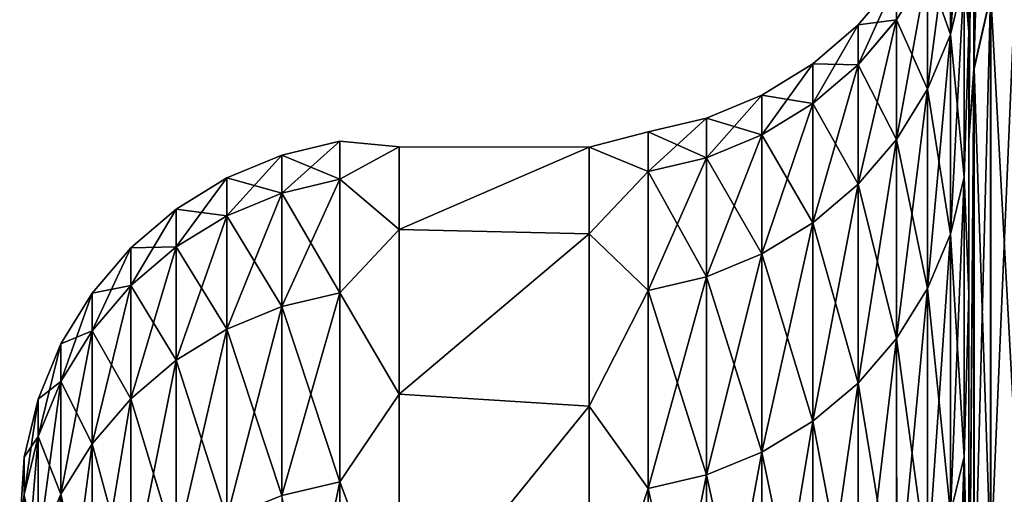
# Model space of a CAD drawing. Header units: metres. Extents: x -2 to 78, y -85 to 85.
# Tile 229 of 256: x 12.5 to 13.019, y -25.339 to -25.088. Entities that reach past the tile are written whole.
import ezdxf

# ---------------------------------------------------------------- set-up
doc = ezdxf.new("R2010")
doc.units = ezdxf.units.M
doc.layers.add('solid_20004802', color=7, linetype='CONTINUOUS')

msp = doc.modelspace()

# ---------------------------------------------------------------- linework, layer by layer
at = {"layer": 'solid_20004802'}
for points in [[(13.011479, -24.818729, 3.9873), (13.002761, -24.85821, 3.975345), (13.002753, -25.114285, 4.740092)], [(13.011472, -25.075573, 4.754345), (13.011479, -24.818729, 3.9873), (13.002753, -25.114285, 4.740092)], [(13.002831, -24.858196, -3.975139), (13, -25.151829, -4.722531), (13, -24.896456, -3.959157)], [(13.002831, -24.858196, -3.975139), (13.002838, -25.114267, -4.739888), (13, -25.151829, -4.722531)], [(13.002761, -24.85821, 3.975345), (13, -24.896416, 3.959101), (13, -25.151783, 4.722481)], [(13.002753, -25.114285, 4.740092), (13.002761, -24.85821, 3.975345), (13, -25.151783, 4.722481)], [(13.011557, -25.075548, -4.75412), (13.002838, -25.114267, -4.739888), (13.002831, -24.858196, -3.975139)], [(13, -24.896416, 3.959101), (13, -25.002163, 1.165332), (13, -25.094749, 1.938033)], [(13, -24.896416, 3.959101), (13, -25.094749, 1.938033), (13, -25.151783, 4.722481)], [(13, -25.151829, -4.722531), (13, -24.955835, -0.388889), (13, -24.896456, -3.959157)], [(13, -25.151829, -4.722531), (13, -25.002172, -1.165439), (13, -24.955835, -0.388889)], [(12.990292, -25.096127, 1.479522), (12.997583, -25.065763, 1.483003), (12.997583, -25.002224, 0.742711)], [(12.990292, -25.032736, 0.740968), (12.990292, -25.096127, 1.479522), (12.997583, -25.002224, 0.742711)], [(12.997583, -25.065763, 1.483003), (13, -25.094749, 1.938033), (13, -25.002163, 1.165332)], [(12.997583, -25.065763, -1.483003), (13, -25.002172, -1.165439), (13, -25.094767, -1.938138)], [(13, -25.151829, -4.722531), (13, -25.094767, -1.938138), (13, -25.002172, -1.165439)], [(12.978302, -25.124979, 1.476214), (12.990292, -25.096127, 1.479522), (12.990292, -25.032736, 0.740968)], [(12.978302, -25.061731, 0.739311), (12.978302, -25.124979, 1.476214), (12.990292, -25.032736, 0.740968)], [(12.978302, -25.061731, -0.739311), (12.990292, -25.032736, -0.740968), (12.990292, -25.096127, -1.479522)], [(12.990292, -25.096127, -1.479522), (12.990292, -25.032736, -0.740968), (12.997583, -25.065763, -1.483003)], [(13.025887, -25.038387, 4.768024), (13.011472, -25.075573, 4.754345), (13.011465, -25.377012, 5.504987)], [(13.025881, -25.340693, 5.520825), (13.025887, -25.038387, 4.768024), (13.011465, -25.377012, 5.504987)], [(13.025973, -25.038363, -4.767798), (13.025979, -25.340664, -5.520601), (13.011557, -25.075548, -4.75412)], [(12.961985, -25.088396, -0.737787), (12.978302, -25.061731, -0.739311), (12.978302, -25.124979, -1.476214)], [(12.961985, -25.088396, -0.737787), (12.961991, -25.067326), (12.978302, -25.061731, -0.739311)], [(12.961998, -25.088379, 0.737788), (12.962005, -25.151485, 1.473174), (12.978302, -25.061731, 0.739311)], [(12.962005, -25.151485, 1.473174), (12.978302, -25.124979, 1.476214), (12.978302, -25.061731, 0.739311)], [(12.978302, -25.124979, -1.476214), (12.978302, -25.061731, -0.739311), (12.990292, -25.096127, -1.479522)], [(12.94169, -25.112202, 0.736427), (12.961998, -25.088379, 0.737788), (12.961991, -25.067326)], [(12.941692, -25.091177), (12.94169, -25.112202, 0.736427), (12.961991, -25.067326)], [(12.941692, -25.091177), (12.961991, -25.067326), (12.961985, -25.088396, -0.737787)], [(12.990292, -25.201546, 2.213257), (12.997583, -25.171431, 2.218465), (12.997583, -25.065763, 1.483003)], [(12.990292, -25.096127, 1.479522), (12.990292, -25.201546, 2.213257), (12.997583, -25.065763, 1.483003)], [(12.990292, -25.096127, -1.479522), (12.997583, -25.065763, -1.483003), (12.997583, -25.171431, -2.218465)], [(12.997583, -25.171431, -2.218465), (12.997583, -25.065763, -1.483003), (13, -25.094767, -1.938138)], [(12.997583, -25.065763, 1.483003), (12.997583, -25.171431, 2.218465), (13, -25.094749, 1.938033)], [(13.011472, -25.075573, 4.754345), (13.002753, -25.114285, 4.740092), (13.002747, -25.41482, 5.488485)], [(13.011465, -25.377012, 5.504987), (13.011472, -25.075573, 4.754345), (13.002747, -25.41482, 5.488485)], [(13.011557, -25.075548, -4.75412), (13.011563, -25.376982, -5.504763), (13.002838, -25.114267, -4.739888)], [(13.025979, -25.340664, -5.520601), (13.011563, -25.376982, -5.504763), (13.011557, -25.075548, -4.75412)], [(12.941689, -25.175203, 1.470455), (12.962005, -25.151485, 1.473174), (12.961998, -25.088379, 0.737788)], [(12.94169, -25.112202, 0.736427), (12.941689, -25.175203, 1.470455), (12.961998, -25.088379, 0.737788)], [(12.941693, -25.112198, -0.736427), (12.941692, -25.091177), (12.961985, -25.088396, -0.737787)], [(12.941693, -25.112198, -0.736427), (12.961985, -25.088396, -0.737787), (12.961978, -25.151522, -1.47317)], [(12.961978, -25.151522, -1.47317), (12.961985, -25.088396, -0.737787), (12.978302, -25.124979, -1.476214)], [(12.917788, -25.132652, 0.735258), (12.94169, -25.112202, 0.736427), (12.941692, -25.091177)], [(12.917789, -25.111662), (12.917788, -25.132652, 0.735258), (12.941692, -25.091177)], [(12.917789, -25.111662), (12.941692, -25.091177), (12.941693, -25.112198, -0.736427)], [(12.997583, -25.171431, 2.218465), (13, -25.233116, 2.703343), (13, -25.094749, 1.938033)], [(12.997583, -25.171431, -2.218465), (13, -25.094767, -1.938138), (13, -25.233137, -2.703448)], [(13, -25.151783, 4.722481), (13, -25.094749, 1.938033), (13, -25.233116, 2.703343)], [(13, -25.151829, -4.722531), (13, -25.233137, -2.703448), (13, -25.094767, -1.938138)], [(12.978302, -25.230164, 2.208308), (12.990292, -25.201546, 2.213257), (12.990292, -25.096127, 1.479522)], [(12.978302, -25.124979, 1.476214), (12.978302, -25.230164, 2.208308), (12.990292, -25.096127, 1.479522)], [(12.978302, -25.124979, -1.476214), (12.990292, -25.096127, -1.479522), (12.990292, -25.201546, -2.213257)], [(12.990292, -25.201546, -2.213257), (12.990292, -25.096127, -1.479522), (12.997583, -25.171431, -2.218465)], [(12.890948, -25.149115, 0.734318), (12.917788, -25.132652, 0.735258), (12.917789, -25.111662)], [(12.89095, -25.128151), (12.890948, -25.149115, 0.734318), (12.917789, -25.111662)], [(12.89095, -25.128151), (12.917789, -25.111662), (12.91779, -25.13265, -0.735258)], [(12.917787, -25.195555, 1.468122), (12.941689, -25.175203, 1.470455), (12.94169, -25.112202, 0.736427)], [(12.917788, -25.132652, 0.735258), (12.917787, -25.195555, 1.468122), (12.94169, -25.112202, 0.736427)], [(12.91779, -25.13265, -0.735258), (12.917789, -25.111662), (12.941693, -25.112198, -0.736427)], [(12.91779, -25.13265, -0.735258), (12.941693, -25.112198, -0.736427), (12.941695, -25.175198, -1.470456)], [(12.941695, -25.175198, -1.470456), (12.941693, -25.112198, -0.736427), (12.961978, -25.151522, -1.47317)], [(13.002838, -25.114267, -4.739888), (13, -25.451637, -5.46955), (13, -25.151829, -4.722531)], [(13.002838, -25.114267, -4.739888), (13.002845, -25.414799, -5.488282), (13, -25.451637, -5.46955)], [(13.002753, -25.114285, 4.740092), (13, -25.151783, 4.722481), (13, -25.451582, 5.469501)], [(13.002747, -25.41482, 5.488485), (13.002753, -25.114285, 4.740092), (13, -25.451582, 5.469501)], [(13.011563, -25.376982, -5.504763), (13.002845, -25.414799, -5.488282), (13.002838, -25.114267, -4.739888)], [(12.961978, -25.151522, -1.47317), (12.978302, -25.124979, -1.476214), (12.978302, -25.230164, -2.208308)], [(12.962005, -25.151485, 1.473174), (12.96201, -25.256445, 2.203763), (12.978302, -25.124979, 1.476214)], [(12.96201, -25.256445, 2.203763), (12.978302, -25.230164, 2.208308), (12.978302, -25.124979, 1.476214)], [(12.978302, -25.230164, -2.208308), (12.978302, -25.124979, -1.476214), (12.990292, -25.201546, -2.213257)], [(12.861799, -25.161182, 0.733628), (12.890948, -25.149115, 0.734318), (12.89095, -25.128151)], [(12.8618, -25.14024), (12.861799, -25.161182, 0.733628), (12.89095, -25.128151)], [(12.8618, -25.14024), (12.89095, -25.128151), (12.890951, -25.149113, -0.734318)], [(12.890951, -25.149113, -0.734318), (12.89095, -25.128151), (12.91779, -25.13265, -0.735258)], [(12.890947, -25.211935, 1.466244), (12.917787, -25.195555, 1.468122), (12.917788, -25.132652, 0.735258)], [(12.890948, -25.149115, 0.734318), (12.890947, -25.211935, 1.466244), (12.917788, -25.132652, 0.735258)], [(12.890951, -25.149113, -0.734318), (12.91779, -25.13265, -0.735258), (12.917791, -25.195551, -1.468122)], [(12.917791, -25.195551, -1.468122), (12.91779, -25.13265, -0.735258), (12.941695, -25.175198, -1.470456)], [(12.831149, -25.168518, 0.733209), (12.861799, -25.161182, 0.733628), (12.8618, -25.14024)], [(12.83115, -25.147587), (12.831149, -25.168518, 0.733209), (12.8618, -25.14024)], [(12.83115, -25.147587), (12.8618, -25.14024), (12.861801, -25.161182, -0.733628)], [(12.861801, -25.161182, -0.733628), (12.8618, -25.14024), (12.890951, -25.149113, -0.734318)], [(12.8, -25.155697, 0.382623), (12.831149, -25.168518, 0.733209), (12.83115, -25.147587)], [(12.8, -25.155697, -0.382623), (12.83115, -25.147587), (12.831151, -25.168518, -0.733209)], [(12.8, -25.155697, -0.382623), (12.8, -25.155697, 0.382623), (12.83115, -25.147587)], [(12.831151, -25.168518, -0.733209), (12.83115, -25.147587), (12.861801, -25.161182, -0.733628)], [(12.638166, -25.179798, 0.715949), (12.668713, -25.172474, 0.716358), (12.668713, -25.152487)], [(12.638166, -25.159822), (12.668713, -25.152487), (12.668713, -25.172474, -0.716358)], [(12.638166, -25.179798, 0.715949), (12.668713, -25.152487), (12.638166, -25.159822)], [(12.668713, -25.152487), (12.7, -25.155443, 0.373965), (12.7, -25.155443, -0.373965)], [(12.668713, -25.172474, -0.716358), (12.668713, -25.152487), (12.7, -25.155443, -0.373965)], [(12.668713, -25.152487), (12.668713, -25.172474, 0.716358), (12.7, -25.155443, 0.373965)], [(12.861798, -25.223944, 1.464867), (12.890947, -25.211935, 1.466244), (12.890948, -25.149115, 0.734318)], [(12.861799, -25.161182, 0.733628), (12.861798, -25.223944, 1.464867), (12.890948, -25.149115, 0.734318)], [(12.861801, -25.161182, -0.733628), (12.890951, -25.149113, -0.734318), (12.890952, -25.211933, -1.466244)], [(12.890952, -25.211933, -1.466244), (12.890951, -25.149113, -0.734318), (12.917791, -25.195551, -1.468122)], [(12.941688, -25.279978, 2.199693), (12.96201, -25.256445, 2.203763), (12.962005, -25.151485, 1.473174)], [(12.941689, -25.175203, 1.470455), (12.941688, -25.279978, 2.199693), (12.962005, -25.151485, 1.473174)], [(12.941695, -25.175198, -1.470456), (12.961978, -25.151522, -1.47317), (12.961971, -25.256498, -2.203754)], [(12.961971, -25.256498, -2.203754), (12.961978, -25.151522, -1.47317), (12.978302, -25.230164, -2.208308)], [(13, -25.151783, 4.722481), (13, -25.233116, 2.703343), (13, -25.416786, 3.458972)], [(13, -25.151783, 4.722481), (13, -25.416786, 3.458972), (13, -25.451582, 5.469501)], [(13, -25.451637, -5.46955), (13, -25.233137, -2.703448), (13, -25.151829, -4.722531)], [(12.668713, -25.172474, -0.716358), (12.7, -25.155443, -0.373965), (12.7, -25.198957, -1.120629)], [(12.668713, -25.172474, 0.716358), (12.7, -25.198957, 1.120629), (12.7, -25.155443, 0.373965)], [(12.8, -25.155697, -0.382623), (12.7, -25.198957, -1.120629), (12.7, -25.155443, -0.373965)], [(12.8, -25.155697, -0.382623), (12.7, -25.155443, -0.373965), (12.7, -25.155443, 0.373965)], [(12.8, -25.155697, 0.382623), (12.7, -25.155443, 0.373965), (12.7, -25.198957, 1.120629)], [(12.8, -25.155697, -0.382623), (12.7, -25.155443, 0.373965), (12.8, -25.155697, 0.382623)], [(12.8, -25.20125, -1.146513), (12.7, -25.198957, -1.120629), (12.8, -25.155697, -0.382623)], [(12.8, -25.155697, 0.382623), (12.7, -25.198957, 1.120629), (12.8, -25.20125, 1.146513)], [(12.8, -25.155697, 0.382623), (12.8, -25.20125, 1.146513), (12.831149, -25.168518, 0.733209)], [(12.8, -25.20125, -1.146513), (12.8, -25.155697, -0.382623), (12.831151, -25.168518, -0.733209)], [(12.638166, -25.159822), (12.609145, -25.171852), (12.609145, -25.191809, 0.715278)], [(12.638166, -25.159822), (12.638166, -25.179798, -0.715949), (12.609145, -25.171852)], [(12.638166, -25.179798, 0.715949), (12.638166, -25.159822), (12.609145, -25.191809, 0.715278)], [(12.638166, -25.159822), (12.668713, -25.172474, -0.716358), (12.638166, -25.179798, -0.715949)], [(12.831148, -25.231243, 1.46403), (12.861798, -25.223944, 1.464867), (12.861799, -25.161182, 0.733628)], [(12.831149, -25.168518, 0.733209), (12.831148, -25.231243, 1.46403), (12.861799, -25.161182, 0.733628)], [(12.831151, -25.168518, -0.733209), (12.861801, -25.161182, -0.733628), (12.861803, -25.223944, -1.464867)], [(12.861803, -25.223944, -1.464867), (12.861801, -25.161182, -0.733628), (12.890952, -25.211933, -1.466244)], [(12.609145, -25.171852), (12.582366, -25.188276), (12.582366, -25.208208, 0.714362)], [(12.609145, -25.171852), (12.609145, -25.191809, -0.715278), (12.582366, -25.188276)], [(12.609145, -25.191809, 0.715278), (12.609145, -25.171852), (12.582366, -25.208208, 0.714362)], [(12.638166, -25.179798, -0.715949), (12.609145, -25.191809, -0.715278), (12.609145, -25.171852)], [(12.638166, -25.239664, 1.429669), (12.668713, -25.232372, 1.430486), (12.668713, -25.172474, 0.716358)], [(12.638166, -25.239664, 1.429669), (12.668713, -25.172474, 0.716358), (12.638166, -25.179798, 0.715949)], [(12.638166, -25.179798, -0.715949), (12.668713, -25.172474, -0.716358), (12.668713, -25.232372, -1.430486)], [(12.668713, -25.232372, -1.430486), (12.668713, -25.172474, -0.716358), (12.7, -25.198957, -1.120629)], [(12.668713, -25.172474, 0.716358), (12.668713, -25.232372, 1.430486), (12.7, -25.198957, 1.120629)], [(12.8, -25.20125, 1.146513), (12.831148, -25.231243, 1.46403), (12.831149, -25.168518, 0.733209)], [(12.8, -25.20125, -1.146513), (12.831151, -25.168518, -0.733209), (12.831152, -25.231243, -1.46403)], [(12.831152, -25.231243, -1.46403), (12.831151, -25.168518, -0.733209), (12.861803, -25.223944, -1.464867)], [(12.990292, -25.348652, 2.939783), (12.997583, -25.318882, 2.946701), (12.997583, -25.171431, 2.218465)], [(12.990292, -25.201546, 2.213257), (12.990292, -25.348652, 2.939783), (12.997583, -25.171431, 2.218465)], [(12.990292, -25.201546, -2.213257), (12.997583, -25.171431, -2.218465), (12.997583, -25.318882, -2.946701)], [(12.997583, -25.318882, -2.946701), (12.997583, -25.171431, -2.218465), (13, -25.233137, -2.703448)], [(12.997583, -25.171431, 2.218465), (12.997583, -25.318882, 2.946701), (13, -25.233116, 2.703343)], [(12.917785, -25.300161, 2.196203), (12.941688, -25.279978, 2.199693), (12.941689, -25.175203, 1.470455)], [(12.917787, -25.195555, 1.468122), (12.917785, -25.300161, 2.196203), (12.941689, -25.175203, 1.470455)], [(12.917791, -25.195551, -1.468122), (12.941695, -25.175198, -1.470456), (12.941696, -25.27997, -2.199695)], [(12.941696, -25.27997, -2.199695), (12.941695, -25.175198, -1.470456), (12.961971, -25.256498, -2.203754)], [(12.638166, -25.179798, -0.715949), (12.638166, -25.239664, -1.429669), (12.609145, -25.191809, -0.715278)], [(12.638166, -25.179798, 0.715949), (12.609145, -25.191809, 0.715278), (12.609145, -25.251617, 1.42833)], [(12.638166, -25.239664, 1.429669), (12.638166, -25.179798, 0.715949), (12.609145, -25.251617, 1.42833)], [(12.638166, -25.179798, -0.715949), (12.668713, -25.232372, -1.430486), (12.638166, -25.239664, -1.429669)], [(12.582366, -25.188276), (12.558489, -25.208693), (12.558489, -25.228592, 0.713224)], [(12.582366, -25.188276), (12.582366, -25.208208, -0.714362), (12.558489, -25.208693)], [(12.582366, -25.208208, 0.714362), (12.582366, -25.188276), (12.558489, -25.228592, 0.713224)], [(12.609145, -25.191809, -0.715278), (12.582366, -25.208208, -0.714362), (12.582366, -25.188276)], [(12.609145, -25.191809, -0.715278), (12.609145, -25.251617, -1.42833), (12.582366, -25.208208, -0.714362)], [(12.609145, -25.191809, 0.715278), (12.582366, -25.208208, 0.714362), (12.582366, -25.267941, 1.426501)], [(12.609145, -25.251617, 1.42833), (12.609145, -25.191809, 0.715278), (12.582366, -25.267941, 1.426501)], [(12.638166, -25.239664, -1.429669), (12.609145, -25.251617, -1.42833), (12.609145, -25.191809, -0.715278)], [(12.668713, -25.232372, -1.430486), (12.7, -25.198957, -1.120629), (12.7, -25.285839, -1.863496)], [(12.668713, -25.232372, 1.430486), (12.7, -25.285839, 1.863496), (12.7, -25.198957, 1.120629)], [(12.8, -25.20125, -1.146513), (12.7, -25.285839, -1.863496), (12.7, -25.198957, -1.120629)], [(12.8, -25.20125, 1.146513), (12.7, -25.198957, 1.120629), (12.7, -25.285839, 1.863496)], [(12.890945, -25.31641, 2.193393), (12.917785, -25.300161, 2.196203), (12.917787, -25.195555, 1.468122)], [(12.890947, -25.211935, 1.466244), (12.890945, -25.31641, 2.193393), (12.917787, -25.195555, 1.468122)], [(12.890952, -25.211933, -1.466244), (12.917791, -25.195551, -1.468122), (12.917793, -25.300156, -2.196204)], [(12.917793, -25.300156, -2.196204), (12.917791, -25.195551, -1.468122), (12.941696, -25.27997, -2.199695)], [(12.8, -25.292192, -1.906336), (12.7, -25.285839, -1.863496), (12.8, -25.20125, -1.146513)], [(12.8, -25.20125, 1.146513), (12.7, -25.285839, 1.863496), (12.8, -25.292192, 1.906336)], [(12.8, -25.20125, 1.146513), (12.8, -25.292192, 1.906336), (12.831148, -25.231243, 1.46403)], [(12.8, -25.292192, -1.906336), (12.8, -25.20125, -1.146513), (12.831152, -25.231243, -1.46403)], [(12.978302, -25.37694, 2.93321), (12.990292, -25.348652, 2.939783), (12.990292, -25.201546, 2.213257)], [(12.978302, -25.230164, 2.208308), (12.978302, -25.37694, 2.93321), (12.990292, -25.201546, 2.213257)], [(12.978302, -25.230164, -2.208308), (12.990292, -25.201546, -2.213257), (12.990292, -25.348652, -2.939783)], [(12.990292, -25.348652, -2.939783), (12.990292, -25.201546, -2.213257), (12.997583, -25.318882, -2.946701)], [(12.558489, -25.208693), (12.538103, -25.232595), (12.538103, -25.252459, 0.711891)], [(12.558489, -25.208693), (12.558489, -25.228592, -0.713224), (12.538103, -25.232595)], [(12.558489, -25.228592, 0.713224), (12.558489, -25.208693), (12.538103, -25.252459, 0.711891)], [(12.582366, -25.208208, -0.714362), (12.558489, -25.228592, -0.713224), (12.558489, -25.208693)], [(12.582366, -25.208208, -0.714362), (12.582366, -25.267941, -1.426501), (12.558489, -25.228592, -0.713224)], [(12.582366, -25.208208, 0.714362), (12.558489, -25.228592, 0.713224), (12.558489, -25.288229, 1.424228)], [(12.582366, -25.267941, 1.426501), (12.582366, -25.208208, 0.714362), (12.558489, -25.288229, 1.424228)], [(12.609145, -25.251617, -1.42833), (12.582366, -25.267941, -1.426501), (12.582366, -25.208208, -0.714362)], [(12.861797, -25.32832, 2.191334), (12.890945, -25.31641, 2.193393), (12.890947, -25.211935, 1.466244)], [(12.861798, -25.223944, 1.464867), (12.861797, -25.32832, 2.191334), (12.890947, -25.211935, 1.466244)], [(12.861803, -25.223944, -1.464867), (12.890952, -25.211933, -1.466244), (12.890954, -25.316406, -2.193394)], [(12.890954, -25.316406, -2.193394), (12.890952, -25.211933, -1.466244), (12.917793, -25.300156, -2.196204)], [(12.831147, -25.335558, 2.190082), (12.861797, -25.32832, 2.191334), (12.861798, -25.223944, 1.464867)], [(12.831148, -25.231243, 1.46403), (12.831147, -25.335558, 2.190082), (12.861798, -25.223944, 1.464867)], [(12.831152, -25.231243, -1.46403), (12.861803, -25.223944, -1.464867), (12.861804, -25.328318, -2.191334)], [(12.861804, -25.328318, -2.191334), (12.861803, -25.223944, -1.464867), (12.890954, -25.316406, -2.193394)], [(12.558489, -25.228592, -0.713224), (12.538103, -25.252459, -0.711891), (12.538103, -25.232595)], [(12.558489, -25.228592, -0.713224), (12.558489, -25.288229, -1.424228), (12.538103, -25.252459, -0.711891)], [(12.558489, -25.228592, 0.713224), (12.538103, -25.252459, 0.711891), (12.538103, -25.311983, 1.421567)], [(12.558489, -25.288229, 1.424228), (12.558489, -25.228592, 0.713224), (12.538103, -25.311983, 1.421567)], [(12.582366, -25.267941, -1.426501), (12.558489, -25.288229, -1.424228), (12.558489, -25.228592, -0.713224)], [(12.961971, -25.256498, -2.203754), (12.978302, -25.230164, -2.208308), (12.978302, -25.37694, -2.93321)], [(12.96201, -25.256445, 2.203763), (12.962017, -25.40291, 2.927175), (12.978302, -25.230164, 2.208308)], [(12.962017, -25.40291, 2.927175), (12.978302, -25.37694, 2.93321), (12.978302, -25.230164, 2.208308)], [(12.978302, -25.37694, -2.93321), (12.978302, -25.230164, -2.208308), (12.990292, -25.348652, -2.939783)], [(12.538103, -25.232595), (12.521712, -25.259396), (12.521712, -25.279217, 0.710397)], [(12.538103, -25.232595), (12.538103, -25.252459, -0.711891), (12.521712, -25.259396)], [(12.538103, -25.252459, 0.711891), (12.538103, -25.232595), (12.521712, -25.279217, 0.710397)], [(12.638166, -25.339231, 2.138942), (12.668713, -25.331997, 2.140164), (12.668713, -25.232372, 1.430486)], [(12.638166, -25.339231, 2.138942), (12.668713, -25.232372, 1.430486), (12.638166, -25.239664, 1.429669)], [(12.638166, -25.239664, -1.429669), (12.668713, -25.232372, -1.430486), (12.668713, -25.331997, -2.140164)], [(12.668713, -25.331997, -2.140164), (12.668713, -25.232372, -1.430486), (12.7, -25.285839, -1.863496)], [(12.668713, -25.232372, 1.430486), (12.668713, -25.331997, 2.140164), (12.7, -25.285839, 1.863496)], [(12.8, -25.292192, 1.906336), (12.831147, -25.335558, 2.190082), (12.831148, -25.231243, 1.46403)], [(12.8, -25.292192, -1.906336), (12.831152, -25.231243, -1.46403), (12.831153, -25.335558, -2.190082)], [(12.831153, -25.335558, -2.190082), (12.831152, -25.231243, -1.46403), (12.861804, -25.328318, -2.191334)], [(12.997583, -25.318882, 2.946701), (13, -25.416786, 3.458972), (13, -25.233116, 2.703343)], [(12.997583, -25.318882, -2.946701), (13, -25.233137, -2.703448), (13, -25.416815, -3.459078)], [(13, -25.451637, -5.46955), (13, -25.416815, -3.459078), (13, -25.233137, -2.703448)], [(12.638166, -25.239664, -1.429669), (12.638166, -25.339231, -2.138942), (12.609145, -25.251617, -1.42833)], [(12.638166, -25.239664, 1.429669), (12.609145, -25.251617, 1.42833), (12.609145, -25.351091, 2.136938)], [(12.638166, -25.339231, 2.138942), (12.638166, -25.239664, 1.429669), (12.609145, -25.351091, 2.136938)], [(12.638166, -25.239664, -1.429669), (12.668713, -25.331997, -2.140164), (12.638166, -25.339231, -2.138942)], [(12.538103, -25.252459, -0.711891), (12.521712, -25.279217, -0.710397), (12.521712, -25.259396)], [(12.538103, -25.252459, -0.711891), (12.538103, -25.311983, -1.421567), (12.521712, -25.279217, -0.710397)], [(12.538103, -25.252459, 0.711891), (12.521712, -25.279217, 0.710397), (12.521712, -25.338617, 1.418583)], [(12.538103, -25.311983, 1.421567), (12.538103, -25.252459, 0.711891), (12.521712, -25.338617, 1.418583)], [(12.558489, -25.288229, -1.424228), (12.538103, -25.311983, -1.421567), (12.538103, -25.252459, -0.711891)], [(12.609145, -25.251617, -1.42833), (12.609145, -25.351091, -2.136938), (12.582366, -25.267941, -1.426501)], [(12.609145, -25.251617, 1.42833), (12.582366, -25.267941, 1.426501), (12.582366, -25.367287, 2.134202)], [(12.609145, -25.351091, 2.136938), (12.609145, -25.251617, 1.42833), (12.582366, -25.367287, 2.134202)], [(12.638166, -25.339231, -2.138942), (12.609145, -25.351091, -2.136938), (12.609145, -25.251617, -1.42833)], [(12.941687, -25.426184, 2.921767), (12.962017, -25.40291, 2.927175), (12.96201, -25.256445, 2.203763)], [(12.941688, -25.279978, 2.199693), (12.941687, -25.426184, 2.921767), (12.96201, -25.256445, 2.203763)], [(12.941696, -25.27997, -2.199695), (12.961971, -25.256498, -2.203754), (12.961966, -25.402981, -2.927159)], [(12.961966, -25.402981, -2.927159), (12.961971, -25.256498, -2.203754), (12.978302, -25.37694, -2.93321)], [(12.521712, -25.259396), (12.50972, -25.288431), (12.50972, -25.308208, 0.708778)], [(12.521712, -25.259396), (12.521712, -25.279217, -0.710397), (12.50972, -25.288431)], [(12.521712, -25.279217, 0.710397), (12.521712, -25.259396), (12.50972, -25.308208, 0.708778)], [(12.582366, -25.267941, -1.426501), (12.582366, -25.367287, -2.134202), (12.558489, -25.288229, -1.424228)], [(12.582366, -25.267941, 1.426501), (12.558489, -25.288229, 1.424228), (12.558489, -25.387419, 2.130801)], [(12.582366, -25.367287, 2.134202), (12.582366, -25.267941, 1.426501), (12.558489, -25.387419, 2.130801)], [(12.609145, -25.351091, -2.136938), (12.582366, -25.367287, -2.134202), (12.582366, -25.267941, -1.426501)], [(12.521712, -25.279217, -0.710397), (12.50972, -25.308208, -0.708778), (12.50972, -25.288431)], [(12.521712, -25.279217, -0.710397), (12.521712, -25.338617, -1.418583), (12.50972, -25.308208, -0.708778)], [(12.521712, -25.279217, 0.710397), (12.50972, -25.308208, 0.708778), (12.50972, -25.367474, 1.41535)], [(12.521712, -25.338617, 1.418583), (12.521712, -25.279217, 0.710397), (12.50972, -25.367474, 1.41535)], [(12.538103, -25.311983, -1.421567), (12.521712, -25.338617, -1.418583), (12.521712, -25.279217, -0.710397)], [(12.917784, -25.446136, 2.917131), (12.941687, -25.426184, 2.921767), (12.941688, -25.279978, 2.199693)], [(12.917785, -25.300161, 2.196203), (12.917784, -25.446136, 2.917131), (12.941688, -25.279978, 2.199693)], [(12.917793, -25.300156, -2.196204), (12.941696, -25.27997, -2.199695), (12.941698, -25.426174, -2.921769)], [(12.941698, -25.426174, -2.921769), (12.941696, -25.27997, -2.199695), (12.961966, -25.402981, -2.927159)], [(12.668713, -25.331997, -2.140164), (12.7, -25.285839, -1.863496), (12.7, -25.415794, -2.60005)], [(12.668713, -25.331997, 2.140164), (12.7, -25.415794, 2.60005), (12.7, -25.285839, 1.863496)], [(12.8, -25.292192, -1.906336), (12.7, -25.415794, -2.60005), (12.7, -25.285839, -1.863496)], [(12.8, -25.292192, 1.906336), (12.7, -25.285839, 1.863496), (12.7, -25.415794, 2.60005)], [(12.50972, -25.288431), (12.502423, -25.318987), (12.502423, -25.338717, 0.707074)], [(12.50972, -25.288431), (12.50972, -25.308208, -0.708778), (12.502423, -25.318987)], [(12.50972, -25.308208, 0.708778), (12.50972, -25.288431), (12.502423, -25.338717, 0.707074)], [(12.558489, -25.288229, -1.424228), (12.558489, -25.387419, -2.130801), (12.538103, -25.311983, -1.421567)], [(12.558489, -25.288229, 1.424228), (12.538103, -25.311983, 1.421567), (12.538103, -25.410986, 2.12682)], [(12.558489, -25.387419, 2.130801), (12.558489, -25.288229, 1.424228), (12.538103, -25.410986, 2.12682)], [(12.582366, -25.367287, -2.134202), (12.558489, -25.387419, -2.130801), (12.558489, -25.288229, -1.424228)], [(12.8, -25.428202, -2.659398), (12.7, -25.415794, -2.60005), (12.8, -25.292192, -1.906336)], [(12.8, -25.292192, 1.906336), (12.7, -25.415794, 2.60005), (12.8, -25.428202, 2.659398)], [(12.8, -25.292192, 1.906336), (12.8, -25.428202, 2.659398), (12.831147, -25.335558, 2.190082)], [(12.8, -25.428202, -2.659398), (12.8, -25.292192, -1.906336), (12.831153, -25.335558, -2.190082)], [(12.890944, -25.462196, 2.913399), (12.917784, -25.446136, 2.917131), (12.917785, -25.300161, 2.196203)], [(12.890945, -25.31641, 2.193393), (12.890944, -25.462196, 2.913399), (12.917785, -25.300161, 2.196203)], [(12.890954, -25.316406, -2.193394), (12.917793, -25.300156, -2.196204), (12.917794, -25.446127, -2.917133)], [(12.917794, -25.446127, -2.917133), (12.917793, -25.300156, -2.196204), (12.941698, -25.426174, -2.921769)], [(12.50972, -25.308208, -0.708778), (12.502423, -25.338717, -0.707074), (12.502423, -25.318987)], [(12.50972, -25.308208, -0.708778), (12.50972, -25.367474, -1.41535), (12.502423, -25.338717, -0.707074)], [(12.50972, -25.308208, 0.708778), (12.502423, -25.338717, 0.707074), (12.502423, -25.397839, 1.411948)], [(12.50972, -25.367474, 1.41535), (12.50972, -25.308208, 0.708778), (12.502423, -25.397839, 1.411948)], [(12.521712, -25.338617, -1.418583), (12.50972, -25.367474, -1.41535), (12.50972, -25.308208, -0.708778)], [(12.538103, -25.311983, -1.421567), (12.538103, -25.410986, -2.12682), (12.521712, -25.338617, -1.418583)], [(12.538103, -25.311983, 1.421567), (12.521712, -25.338617, 1.418583), (12.521712, -25.437412, 2.122355)], [(12.538103, -25.410986, 2.12682), (12.538103, -25.311983, 1.421567), (12.521712, -25.437412, 2.122355)], [(12.558489, -25.387419, -2.130801), (12.538103, -25.410986, -2.12682), (12.538103, -25.311983, -1.421567)], [(12.861795, -25.473969, 2.910663), (12.890944, -25.462196, 2.913399), (12.890945, -25.31641, 2.193393)], [(12.861797, -25.32832, 2.191334), (12.861795, -25.473969, 2.910663), (12.890945, -25.31641, 2.193393)], [(12.861804, -25.328318, -2.191334), (12.890954, -25.316406, -2.193394), (12.890955, -25.462191, -2.9134)], [(12.890955, -25.462191, -2.9134), (12.890954, -25.316406, -2.193394), (12.917794, -25.446127, -2.917133)], [(12.502423, -25.318987), (12.5, -25.3554, -0.368586), (12.5, -25.3554, 0.368586)], [(12.502423, -25.338717, 0.707074), (12.502423, -25.318987), (12.5, -25.3554, 0.368586)], [(12.502423, -25.318987), (12.502423, -25.338717, -0.707074), (12.5, -25.3554, -0.368586)], [(12.990292, -25.536964, 3.656734), (12.997583, -25.507639, 3.665339), (12.997583, -25.318882, 2.946701)], [(12.990292, -25.348652, 2.939783), (12.990292, -25.536964, 3.656734), (12.997583, -25.318882, 2.946701)], [(12.990292, -25.348652, -2.939783), (12.997583, -25.318882, -2.946701), (12.997583, -25.507639, -3.665339)], [(12.997583, -25.507639, -3.665339), (12.997583, -25.318882, -2.946701), (13, -25.416815, -3.459078)], [(12.997583, -25.318882, 2.946701), (12.997583, -25.507639, 3.665339), (13, -25.416786, 3.458972)], [(12.831146, -25.481125, 2.909), (12.861795, -25.473969, 2.910663), (12.861797, -25.32832, 2.191334)], [(12.831147, -25.335558, 2.190082), (12.831146, -25.481125, 2.909), (12.861797, -25.32832, 2.191334)], [(12.831153, -25.335558, -2.190082), (12.861804, -25.328318, -2.191334), (12.861805, -25.473967, -2.910664)], [(12.861805, -25.473967, -2.910664), (12.861804, -25.328318, -2.191334), (12.890955, -25.462191, -2.9134)], [(12.638166, -25.478191, 2.84156), (12.668713, -25.471037, 2.843183), (12.668713, -25.331997, 2.140164)], [(12.638166, -25.478191, 2.84156), (12.668713, -25.331997, 2.140164), (12.638166, -25.339231, 2.138942)], [(12.638166, -25.339231, -2.138942), (12.668713, -25.331997, -2.140164), (12.668713, -25.471037, -2.843183)], [(12.668713, -25.471037, -2.843183), (12.668713, -25.331997, -2.140164), (12.7, -25.415794, -2.60005)], [(12.668713, -25.331997, 2.140164), (12.668713, -25.471037, 2.843183), (12.7, -25.415794, 2.60005)], [(12.521712, -25.338617, -1.418583), (12.521712, -25.437412, -2.122355), (12.50972, -25.367474, -1.41535)], [(12.521712, -25.338617, 1.418583), (12.50972, -25.367474, 1.41535), (12.50972, -25.466043, 2.117518)], [(12.521712, -25.437412, 2.122355), (12.521712, -25.338617, 1.418583), (12.50972, -25.466043, 2.117518)], [(12.538103, -25.410986, -2.12682), (12.521712, -25.437412, -2.122355), (12.521712, -25.338617, -1.418583)], [(12.8, -25.428202, 2.659398), (12.831146, -25.481125, 2.909), (12.831147, -25.335558, 2.190082)], [(12.8, -25.428202, -2.659398), (12.831153, -25.335558, -2.190082), (12.831154, -25.481123, -2.909001)], [(12.831154, -25.481123, -2.909001), (12.831153, -25.335558, -2.190082), (12.861805, -25.473967, -2.910664)]]:
    msp.add_3dface(points, dxfattribs=at)

doc.saveas('drawing.dxf')
